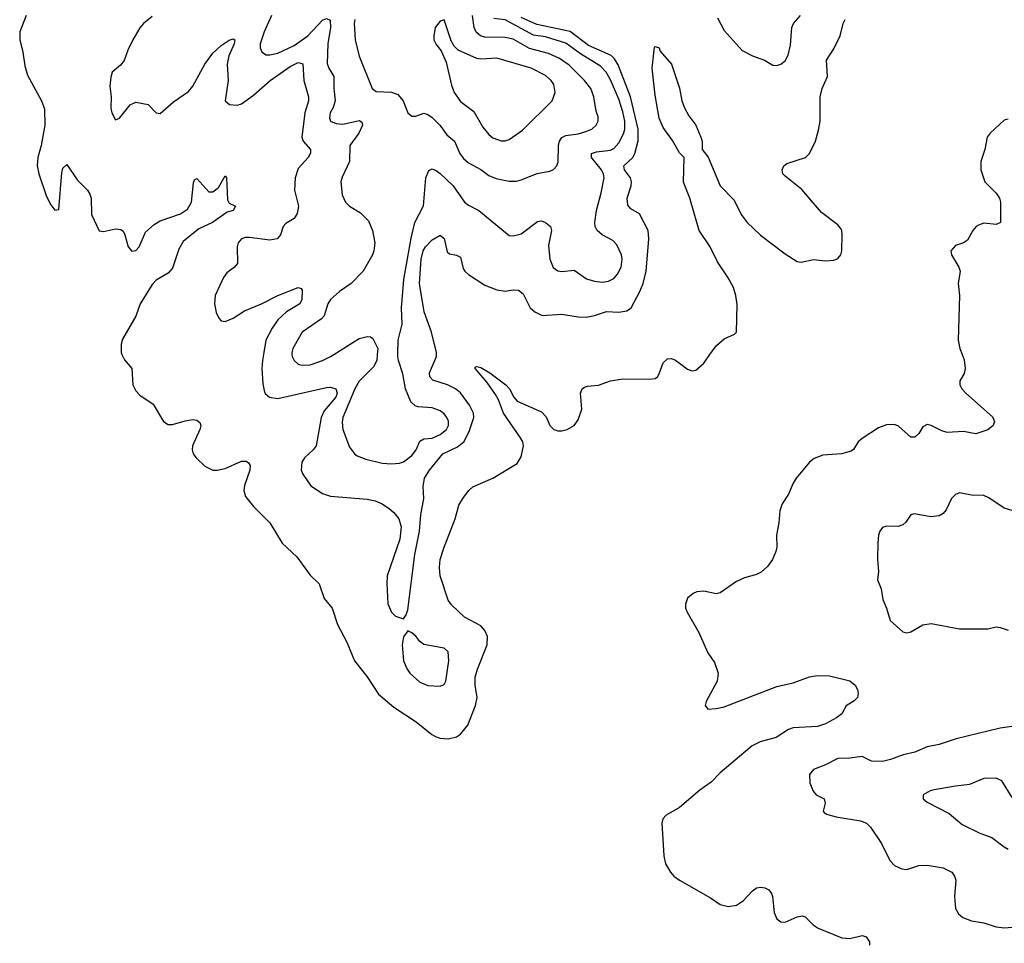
# Model space of a CAD drawing. Header units: inches. Extents: x 1384664 to 1536621, y 460766 to 646467.
# Tile 88 of 256: x 1399597 to 1404451, y 537099 to 541649. Entities that reach past the tile are written whole.
import ezdxf

# ---------------------------------------------------------------- set-up
doc = ezdxf.new("R2010")
doc.units = ezdxf.units.IN
doc.header["$MEASUREMENT"] = 0
for name, color, linetype in [('B3594', 7, 'Continuous'), ('B4503', 7, 'Continuous'), ('B4504', 7, 'Continuous')]:
    doc.layers.add(name, color=color, linetype=linetype)

msp = doc.modelspace()

# ---------------------------------------------------------------- linework, layer by layer
at = {"layer": 'B3594', "color": 5, "elevation": 580}
msp.add_lwpolyline([(1399629.1, 541670), (1399597.3, 541590), (1399597.7, 541550), (1399612.6, 541490), (1399622.4, 541422.4), (1399636.3, 541376.3), (1399704.4, 541250), (1399718.8, 541210), (1399720.9, 541130), (1399702.7, 541030), (1399686.5, 540970), (1399683.8, 540930), (1399691.8, 540890), (1399730, 540778.5), (1399750, 540737.6), (1399770, 540711.3), (1399790, 540714.8), (1399804.6, 540895.4), (1399810, 540917.1), (1399830, 540935.8), (1399881, 540860.9), (1399930.8, 540810), (1399943, 540790), (1399950.1, 540770), (1399951.1, 540690), (1399988.4, 540608.4), (1400000, 540606.6)], dxfattribs=at)
at = {"layer": 'B4503', "color": 5}
for points, elevation in [([(1400101.4, 540000), (1400113.3, 539973.3), (1400150.9, 539930), (1400155.1, 539850), (1400170, 539820.2), (1400190, 539799.1), (1400255.6, 539755.6), (1400306.9, 539670), (1400330, 539655.2), (1400350, 539654.2), (1400413, 539673), (1400450, 539678.8), (1400470, 539676.5), (1400485, 539665), (1400490.1, 539650.1), (1400484.6, 539630), (1400449.6, 539550), (1400447.3, 539530), (1400452.4, 539510), (1400466.7, 539490), (1400510, 539449.6), (1400550, 539430.6), (1400570, 539429.2), (1400610, 539438.4), (1400690, 539474.7), (1400714, 539474), (1400725.7, 539465.7), (1400732.7, 539452.7), (1400731.6, 539430), (1400705.3, 539354.7), (1400702, 539330), (1400710, 539299.6), (1400750, 539251), (1400830.2, 539170), (1400891, 539071), (1400963.7, 539003.7), (1401030, 538912.2), (1401073.1, 538870), (1401098, 538798), (1401138, 538750), (1401163.5, 538670), (1401210, 538581.7), (1401248.4, 538490), (1401310, 538410.9), (1401365.9, 538325.9), (1401442.3, 538262.3), (1401551, 538190), (1401628.3, 538128.3), (1401650, 538116.1), (1401670, 538109.2), (1401710, 538106.1), (1401750, 538115.3), (1401770, 538128.9), (1401805.7, 538174.3), (1401844.8, 538270), (1401851.7, 538310), (1401842.9, 538370), (1401843.3, 538410), (1401854.1, 538450), (1401902, 538570), (1401904.1, 538610), (1401890, 538640.6), (1401870, 538662.4), (1401790, 538705.5), (1401726.3, 538766.3), (1401709.3, 538789.3), (1401669.9, 538910.1), (1401666.5, 538950), (1401670.6, 538990), (1401689.2, 539050.8), (1401744.6, 539190), (1401762.8, 539257.2), (1401784.8, 539295.2), (1401810.7, 539329.3), (1401831.5, 539348.5), (1401930, 539390.1), (1402050, 539463.2), (1402070, 539495.3), (1402081.3, 539550), (1402077.5, 539570), (1402065.7, 539590), (1401981.4, 539710), (1401957.1, 539777.1), (1401943, 539803), (1401901.6, 539861.6), (1401842.8, 539930), (1401843.1, 539936.9), (1401850, 539940.3), (1401870, 539936.4), (1401914.3, 539910), (1401993.2, 539850), (1402011.6, 539830), (1402032.8, 539790), (1402050, 539770.2), (1402170, 539717.1), (1402192.4, 539692.4), (1402210.2, 539650), (1402230, 539630.2), (1402250, 539623.5), (1402270, 539623.5), (1402296.4, 539630), (1402330, 539649.5), (1402350, 539678.2), (1402367.6, 539730), (1402361.1, 539810), (1402369.6, 539830.4), (1402381.3, 539838.7), (1402395.9, 539844.1), (1402450, 539849.2), (1402509.3, 539870.7), (1402570, 539880.1), (1402701.7, 539878.3), (1402730, 539882.3), (1402741, 539890), (1402750, 539904.4), (1402770, 539959.3), (1402790, 539978), (1402810, 539980.3), (1402830, 539972), (1402890, 539927.9), (1402910, 539919.6), (1402930, 539922.6), (1402970, 539957), (1402999.9, 540000)], 580), ([(1400798.8, 540000), (1400793.4, 539970), (1400791, 539930), (1400795.3, 539855.3), (1400802.2, 539822.2), (1400807.7, 539807.7), (1400828.2, 539790), (1400870, 539783), (1401110, 539836.6), (1401130, 539838), (1401156.5, 539830), (1401162.3, 539810), (1401155.4, 539790), (1401098.5, 539721.5), (1401082.6, 539690), (1401058.1, 539550), (1401043.8, 539530), (1401000.5, 539490), (1400988.7, 539470), (1400984.2, 539430), (1400992.6, 539410), (1401032.8, 539352.9), (1401090, 539315.6), (1401130, 539302.5), (1401310, 539287.1), (1401350, 539278.5), (1401383.9, 539263.9), (1401419.8, 539239.8), (1401441.5, 539221.5), (1401466.3, 539190), (1401478, 539150), (1401471.3, 539090), (1401409, 538909), (1401406.7, 538870), (1401412.1, 538772.1), (1401430, 538730.8), (1401450, 538710.8), (1401490, 538698), (1401502.7, 538717.3), (1401510, 538742), (1401545.6, 539014.4), (1401568.7, 539130), (1401574.2, 539210), (1401589.1, 539290), (1401586.3, 539350), (1401593.2, 539390), (1401616.8, 539430), (1401683.6, 539510), (1401755.7, 539544.3), (1401788.1, 539571.9), (1401815.3, 539624.7), (1401836.3, 539690), (1401834.1, 539710), (1401815.1, 539750), (1401770, 539811.7), (1401745.7, 539830), (1401705.7, 539850), (1401633.2, 539873.2), (1401618.9, 539890), (1401617, 539910), (1401651.7, 539990), (1401652, 540000)], 620), ([(1400939.3, 540000), (1400940.2, 539990), (1400949.5, 539969.5), (1400970, 539952.8), (1400990, 539946.7), (1401030, 539948.6), (1401089.5, 539970), (1401129.6, 539990), (1401145.6, 540000)], 640), ([(1401360.1, 540000), (1401358.3, 539970), (1401341.7, 539938.3), (1401270, 539868.7), (1401250, 539830.9), (1401190.9, 539690), (1401186.9, 539666.9), (1401190.2, 539630.2), (1401223.2, 539543.2), (1401247.7, 539510), (1401261.3, 539501.3), (1401303.9, 539483.9), (1401384.8, 539464.8), (1401430, 539460.5), (1401470, 539464.2), (1401490, 539471.7), (1401530, 539502.7), (1401551.2, 539530), (1401570, 539572.3), (1401590, 539584.1), (1401630, 539588), (1401670, 539605.3), (1401700.6, 539630), (1401711.1, 539650), (1401710.5, 539670.5), (1401703.1, 539690), (1401690, 539708.2), (1401670, 539722.7), (1401630, 539736.4), (1401561.8, 539741.8), (1401547.1, 539747.1), (1401525.9, 539765.9), (1401499.8, 539830), (1401485.2, 539905.2), (1401464, 539970), (1401462, 539990), (1401462.1, 540000)], 640), ([(1404242.5, 540000), (1404252.7, 539972.7), (1404258.5, 539930), (1404253.4, 539906.6), (1404231.5, 539870), (1404232.2, 539850), (1404242.3, 539830), (1404262, 539810), (1404392.9, 539692.9), (1404403, 539670), (1404395.9, 539650), (1404370, 539629.1), (1404310, 539609.4), (1404250, 539621), (1404170, 539614.7), (1404143, 539623), (1404090, 539650.6), (1404070, 539655.3), (1404050, 539643.5), (1404030, 539609.8), (1404010, 539592), (1403990, 539591.8), (1403930, 539646.2), (1403910, 539654.6), (1403870, 539653.8), (1403830, 539639), (1403750, 539586.2), (1403730.1, 539569.9), (1403708.2, 539531.8), (1403696, 539524), (1403648.9, 539511.1), (1403556.6, 539503.4), (1403513.2, 539486.8), (1403490, 539469), (1403425.6, 539390), (1403410, 539366), (1403387.9, 539312.1), (1403355.2, 539264.8), (1403344.5, 539230), (1403339.1, 539170), (1403327.4, 539110), (1403328.8, 539050), (1403324.6, 539030), (1403308.8, 538990), (1403284.3, 538955.7), (1403252.1, 538927.9), (1403230, 538915.4), (1403170, 538899.7), (1403130, 538881), (1403050, 538825.7), (1403030, 538820.9), (1402970, 538833.5), (1402936, 538830), (1402917.1, 538822.9), (1402890, 538799.6), (1402879.2, 538770), (1402879.7, 538750), (1402887.5, 538730), (1402945.2, 538630), (1402989.4, 538529.4), (1403021.6, 538481.6), (1403040.9, 538430), (1403036, 538390), (1402981.6, 538290), (1402976, 538270), (1402990, 538252.2), (1403030, 538255), (1403070, 538264), (1403330, 538363.8), (1403410, 538382.5), (1403490, 538411.3), (1403530, 538418.7), (1403590, 538416.8), (1403690, 538391.7), (1403715.7, 538370), (1403726.6, 538350), (1403731, 538330), (1403726.5, 538310), (1403710, 538293), (1403671.6, 538268.4), (1403649.3, 538230), (1403623.2, 538210), (1403570, 538180.6), (1403530, 538166.7), (1403410, 538160.1), (1403387.7, 538152.3), (1403326.6, 538113.4), (1403248.2, 538091.8), (1403208, 538072), (1403050, 537938.7), (1403006.5, 537893.5), (1402950, 537852.6), (1402850, 537768), (1402783.7, 537730), (1402767.8, 537712.2), (1402763.5, 537690), (1402772.1, 537530), (1402781.3, 537490), (1402804.9, 537450), (1402822, 537430), (1402850.4, 537410), (1403003.4, 537323.3), (1403050, 537290.2), (1403090, 537280.2), (1403130, 537286.4), (1403165.6, 537310), (1403210, 537357.3), (1403230, 537371.4), (1403250, 537375.2), (1403270, 537372), (1403290, 537361.8), (1403303.9, 537343.9), (1403308.9, 537328.9), (1403315.7, 537250), (1403330, 537219), (1403350, 537204.7), (1403370, 537203), (1403430, 537229.2), (1403454.1, 537234.1), (1403470, 537228.7), (1403508.7, 537190), (1403532.9, 537172.9), (1403650, 537125), (1403690, 537123.2), (1403750, 537136.5), (1403770.1, 537130.1), (1403785.6, 537105.6), (1403786.2, 537090)], 580), ([(1404490, 539231.3), (1404450, 539242), (1404374.2, 539294.2), (1404350, 539304.5), (1404290, 539306), (1404230, 539318.8), (1404210, 539309.7), (1404191.4, 539290), (1404165, 539235), (1404150, 539216.4), (1404130, 539204.4), (1404090, 539200.4), (1404004.8, 539215.2), (1403990, 539209.5), (1403965.9, 539174.1), (1403950, 539160.5), (1403927.8, 539152.2), (1403870, 539154.3), (1403850, 539147), (1403837.6, 539130), (1403830.4, 539110), (1403827.8, 539072.2), (1403826, 538990), (1403830.3, 538930), (1403825.5, 538890), (1403844.6, 538844.6), (1403852, 538792), (1403870.4, 538750), (1403888.7, 538690), (1403950, 538633.4), (1403970, 538627.9), (1403990, 538632.8), (1404050, 538667.1), (1404090, 538674.4), (1404230, 538647.9), (1404370, 538648.9), (1404410, 538657.3), (1404430, 538655.3), (1404470, 538641.5)], 620), ([(1404510.2, 538169.8), (1404430, 538158), (1404214.1, 538105.9), (1404130, 538077.7), (1404070, 538066.3), (1404010, 538040.9), (1403952, 538028), (1403890, 538003.7), (1403850, 537994.6), (1403795.6, 537995.6), (1403750, 538019.8), (1403690, 538010.9), (1403630, 538009), (1403570, 537977.7), (1403510, 537955.4), (1403490.4, 537930), (1403493, 537890), (1403507.9, 537847.9), (1403523, 537830), (1403563, 537810), (1403568.2, 537790), (1403558, 537750), (1403563.6, 537743.6), (1403575.1, 537735.1), (1403622, 537722), (1403742.3, 537702.3), (1403770.8, 537690.8), (1403790.7, 537670.7), (1403845.8, 537590), (1403886.6, 537506.6), (1403910, 537482.3), (1403945.6, 537465.6), (1403970, 537462.8), (1404030, 537482), (1404070, 537484.1), (1404150.1, 537470.1), (1404191.7, 537450), (1404205.5, 537430), (1404211.7, 537410), (1404204.9, 537330), (1404210.4, 537270), (1404224.6, 537244.6), (1404246.1, 537226.1), (1404289, 537209), (1404350, 537200.3), (1404410, 537180.3), (1404450, 537174.3), (1404490, 537179)], 620), ([(1404490, 537817), (1404438.9, 537898.9), (1404410, 537912.9), (1404350, 537911.6), (1404279.5, 537880.5), (1404210, 537873.7), (1404105.2, 537854.7), (1404084.7, 537850), (1404051, 537830), (1404051, 537810), (1404070, 537794.8), (1404178.6, 537738.6), (1404243.6, 537683.6), (1404330, 537641.7), (1404390, 537619.5), (1404450, 537573.4), (1404470, 537563)], 640)]:
    msp.add_lwpolyline(points, dxfattribs=dict(at, elevation=elevation))
at = {"layer": 'B4503', "color": 5, "elevation": 620}
msp.add_lwpolyline([(1401510, 538638), (1401490, 538608.7), (1401482, 538570), (1401490, 538491.3), (1401506.9, 538450), (1401520.8, 538430), (1401570, 538385.2), (1401610, 538368.5), (1401670, 538365.2), (1401690, 538374.4), (1401698.7, 538390), (1401712.5, 538490), (1401710, 538534.5), (1401690, 538552.2), (1401590, 538571.8), (1401570, 538586), (1401550, 538612.3), (1401530, 538629.2)], close=True, dxfattribs=at)
at = {"layer": 'B4504', "color": 5}
for points, elevation in [([(1400250, 541664.7), (1400208.3, 541630), (1400190, 541608.9), (1400154.3, 541550), (1400130, 541499.7), (1400112.4, 541447.5), (1400094.7, 541425.3), (1400053.1, 541390), (1400046, 541366), (1400042.3, 541322.3), (1400048.4, 541270), (1400046.4, 541213.6), (1400052, 541190), (1400070, 541156.3), (1400090, 541164.4), (1400142.4, 541230), (1400170, 541243.7), (1400230, 541231.8), (1400270, 541190.4), (1400290, 541186.7), (1400355.2, 541244.8), (1400430, 541296.3), (1400450, 541321.1), (1400510.4, 541430), (1400550, 541484.5), (1400590, 541522), (1400630, 541549.1), (1400650, 541554.7), (1400657.6, 541550), (1400653.9, 541530), (1400628, 541472), (1400620.8, 541430), (1400624.6, 541350), (1400610.2, 541250.2), (1400630.9, 541230.9), (1400670, 541228.3), (1400690, 541235), (1400750, 541277.2), (1400832.7, 541350), (1400930, 541418.7), (1400970, 541437.8), (1400992.4, 541432.4), (1400997.2, 541350), (1401021.5, 541270), (1401020.8, 541250), (1401002.8, 541190), (1400988, 541070), (1400995.1, 541050), (1401031.3, 541010), (1401031.2, 540991.2), (1401019.7, 540970), (1400970, 540916.3), (1400954.7, 540870), (1400951.7, 540810), (1400970.9, 540730), (1400964.9, 540695.1), (1400949.5, 540670.5), (1400910, 540645.7), (1400896.1, 540630), (1400883.2, 540590), (1400865.7, 540570), (1400830, 540562.4), (1400730, 540576), (1400710, 540575.7), (1400690, 540568.8), (1400675, 540550), (1400670.1, 540530), (1400671.4, 540448.6), (1400656.9, 540430), (1400618.4, 540401.6), (1400601.7, 540378.3), (1400560.7, 540290), (1400556.9, 540250), (1400566.6, 540206.6), (1400578.3, 540178.3), (1400590, 540164.9), (1400610, 540161.8), (1400650, 540178.1), (1400705.7, 540214.3), (1400790, 540250.1), (1400870, 540290.8), (1400970, 540329.1), (1400984.2, 540324.2), (1400990, 540316.3), (1400987.7, 540270), (1400977.9, 540250), (1400913, 540210), (1400870.1, 540170), (1400841.1, 540130), (1400811.4, 540070), (1400798.8, 540000)], 620), ([(1400838.9, 541670), (1400802.3, 541590), (1400783.2, 541530), (1400783.2, 541510), (1400790.2, 541490.2), (1400810, 541476.9), (1400830, 541475.6), (1400870, 541484.2), (1400950, 541521.6), (1401017.3, 541570), (1401090, 541646.4), (1401110, 541655.8), (1401127.1, 541647.1), (1401130.1, 541610), (1401116, 541530), (1401113.4, 541433.4), (1401120.6, 541410), (1401146.3, 541370), (1401145.5, 541310), (1401152.1, 541250), (1401143, 541217), (1401128.2, 541190), (1401124.1, 541164.1), (1401129.4, 541149.4), (1401158, 541138), (1401190, 541135.1), (1401271.9, 541151.9), (1401283.9, 541143.9), (1401286.7, 541130), (1401269.4, 541090), (1401225.4, 541030), (1401223.2, 540950), (1401186.6, 540873.4), (1401181.1, 540850), (1401186.6, 540786.6), (1401202.8, 540750), (1401222.8, 540730), (1401276.9, 540696.9), (1401317.5, 540657.5), (1401337, 540610), (1401347.9, 540550), (1401343.6, 540510), (1401335.8, 540490), (1401290.2, 540410), (1401230.8, 540349.2), (1401173.1, 540310), (1401128.9, 540270), (1401116, 540250), (1401098.3, 540190), (1401085.3, 540174.7), (1400990, 540109.6), (1400944, 540030), (1400938.5, 540010), (1400939.3, 540000)], 640), ([(1401248.6, 541650), (1401246, 541630), (1401251.1, 541550), (1401271.4, 541470), (1401334, 541310), (1401354.8, 541294.8), (1401430, 541293), (1401460.9, 541280.9), (1401487.4, 541250), (1401510, 541191), (1401530, 541174), (1401550, 541173.4), (1401590, 541188.5), (1401610, 541182.3), (1401630, 541167.8), (1401669.1, 541130), (1401702.1, 541082.1), (1401741.3, 541050), (1401766.7, 540990), (1401785.4, 540965.4), (1401810, 540944.8), (1401870, 540911.2), (1401910, 540882.4), (1401946.7, 540866.7), (1402010, 540853.5), (1402046.3, 540853.7), (1402070, 540860.2), (1402147.8, 540892.2), (1402210, 540902.8), (1402228.8, 540911.2), (1402245.1, 540930), (1402250.9, 540949.1), (1402252.7, 541030), (1402258.3, 541050), (1402270, 541068.2), (1402290, 541079.1), (1402350, 541086.5), (1402383.5, 541096.5), (1402417.6, 541110), (1402439.6, 541130), (1402449.6, 541150), (1402449.6, 541170), (1402439, 541199), (1402428.3, 541270), (1402412.2, 541310), (1402381.8, 541350), (1402305.2, 541425.2), (1402258.9, 541458.9), (1402203.3, 541483.3), (1402110, 541507.9), (1402030, 541554), (1401990, 541561.4), (1401890, 541562.4), (1401869.2, 541569.2), (1401847.5, 541587.5), (1401837.1, 541610), (1401829, 541670)], 660), ([(1403037.9, 541657.9), (1403070, 541595.3), (1403158.2, 541498.2), (1403210, 541470.9), (1403269.5, 541449.5), (1403310, 541425.5), (1403330, 541422.8), (1403350, 541430.2), (1403370, 541446.3), (1403385.4, 541474.6), (1403396.7, 541523.3), (1403403.8, 541610), (1403412.5, 541630), (1403446, 541670)], 620), ([(1401462.1, 540000), (1401462.9, 540070), (1401482, 540150), (1401478.7, 540230), (1401490.9, 540370), (1401526.8, 540573.2), (1401544.8, 540650), (1401587.7, 540732.3), (1401598.8, 540870), (1401613.5, 540906.5), (1401630, 540914.9), (1401650, 540907.1), (1401670, 540892.1), (1401733.5, 540830), (1401790.2, 540750), (1401810, 540735.2), (1401860.3, 540710), (1402010, 540586.7), (1402030, 540584.9), (1402070, 540594.4), (1402150, 540655.3), (1402170, 540657.6), (1402190, 540650.4), (1402213.7, 540630), (1402219, 540610), (1402203.9, 540536.1), (1402210.1, 540470.1), (1402227.6, 540427.6), (1402250, 540411.4), (1402270, 540409.3), (1402330, 540415.5), (1402391.9, 540371.9), (1402430, 540360.8), (1402470, 540356.4), (1402499.4, 540360.6), (1402525.9, 540374.1), (1402544.9, 540395.1), (1402563, 540430), (1402567.7, 540470), (1402563.2, 540490), (1402540.5, 540540.5), (1402521.9, 540561.9), (1402468.4, 540590), (1402444.7, 540610), (1402434.2, 540630), (1402432.8, 540650), (1402441.1, 540710), (1402464.3, 540795.7), (1402478.4, 540870), (1402475.2, 540890), (1402465.5, 540910), (1402416.5, 540970), (1402416.4, 540990), (1402441.3, 540998.7), (1402510, 541007), (1402525.8, 541014.2), (1402550, 541043.2), (1402573.4, 541086.6), (1402580.7, 541110), (1402580.3, 541150), (1402570, 541194.5), (1402550, 541258.2), (1402510, 541353.3), (1402488.2, 541390), (1402459.8, 541419.8), (1402361.7, 541481.7), (1402290, 541533.7), (1402190, 541565.6), (1402130, 541572.8), (1401990, 541648.1), (1401935.2, 541655.2)], 640), ([(1401652, 540000), (1401652.3, 540010), (1401628, 540110), (1401591, 540210), (1401567.4, 540350), (1401577.1, 540470), (1401586.7, 540510), (1401598.3, 540530), (1401630, 540564.5), (1401670, 540587), (1401690, 540570.6), (1401704.9, 540504.9), (1401715.4, 540495.4), (1401750, 540489.1), (1401770, 540479.3), (1401783.5, 540423.5), (1401791.3, 540410), (1401810, 540393.2), (1401890, 540340.9), (1401950, 540317.8), (1401990, 540311.2), (1402030, 540317.8), (1402056.2, 540316.2), (1402078.6, 540298.6), (1402113.4, 540230), (1402137.3, 540210), (1402172, 540192), (1402270, 540198.9), (1402350, 540186), (1402390, 540184.5), (1402430, 540191.1), (1402490, 540212), (1402550, 540208.6), (1402590, 540215.2), (1402610.8, 540230), (1402654.4, 540310), (1402671.4, 540350), (1402685.2, 540410), (1402698.2, 540570), (1402695.3, 540610), (1402652.3, 540692.3), (1402610, 540717.2), (1402594.9, 540734.9), (1402592.6, 540770), (1402611.2, 540830), (1402613, 540850), (1402608.7, 540870), (1402579, 540910), (1402575.2, 540930), (1402620.5, 540970), (1402629.9, 540990), (1402646.8, 541053.2), (1402645.5, 541110), (1402608.3, 541270), (1402547.2, 541427.2), (1402530, 541456.6), (1402513, 541473), (1402401.9, 541521.9), (1402310.3, 541590.3), (1402146, 541626), (1402070, 541659.7)], 620), ([(1402999.9, 540000), (1403030, 540043.1), (1403070, 540077), (1403120.1, 540099.9), (1403131.5, 540110), (1403133.3, 540246.7), (1403127.5, 540290), (1403115.3, 540330), (1403090, 540378), (1403036.3, 540456.3), (1403000.4, 540530), (1402947.3, 540610), (1402900.7, 540770), (1402868.8, 540848.8), (1402873, 540970), (1402850, 540992.8), (1402814.8, 541054.8), (1402770, 541118.5), (1402750, 541163.6), (1402730, 541277.2), (1402715.1, 541410), (1402726, 541514), (1402730, 541518), (1402750, 541510.6), (1402754.9, 541494.9), (1402810, 541430.3), (1402850, 541312.4), (1402861.3, 541250), (1402874.3, 541214.3), (1402895.6, 541175.6), (1402930, 541128.9), (1402955.1, 541070), (1402961.6, 541050), (1402962, 541010), (1402991.3, 540971.3), (1403050.8, 540830), (1403120, 540760), (1403154.2, 540690), (1403182.8, 540650), (1403248.4, 540588.4), (1403370, 540495.3), (1403430, 540457.3), (1403450, 540454), (1403510, 540468.2), (1403570, 540461.5), (1403610, 540465), (1403630, 540472), (1403645.4, 540490), (1403649.8, 540510.2), (1403652.4, 540590), (1403649.7, 540610), (1403642.9, 540622.9), (1403630, 540638.9), (1403550, 540699.7), (1403453.2, 540813.2), (1403370, 540877.7), (1403359.2, 540890), (1403356.4, 540910), (1403364.7, 540930), (1403379, 540941), (1403470.8, 540970), (1403490.7, 540990), (1403520.3, 541050), (1403535.4, 541104.6), (1403542.5, 541150), (1403542.6, 541270), (1403553.4, 541310), (1403579.5, 541370), (1403575.2, 541450), (1403610, 541505), (1403641.8, 541570), (1403657, 541630), (1403667.1, 541650)], 580), ([(1404470, 541158.5), (1404450, 541154), (1404380.8, 541090), (1404365.8, 541070), (1404355, 541010), (1404335.2, 540950), (1404335.6, 540910), (1404354.4, 540850), (1404410, 540793.8), (1404426.5, 540770), (1404431.5, 540750), (1404432.2, 540650), (1404410, 540640.7), (1404350, 540646.9), (1404323, 540637), (1404311.4, 540630), (1404295.9, 540610), (1404270, 540563), (1404250, 540549.7), (1404210, 540536.9), (1404187.9, 540510), (1404190.3, 540490), (1404227.3, 540430), (1404232.7, 540410), (1404224, 540350), (1404230.2, 540290), (1404224.2, 540070), (1404231.2, 540030), (1404242.5, 540000)], 580), ([(1400000, 540606.6), (1400010, 540605), (1400070, 540618.2), (1400096.1, 540616.1), (1400107.3, 540607.3), (1400115.8, 540590), (1400131.7, 540530), (1400150, 540508.5), (1400170, 540512.9), (1400186.3, 540530), (1400217.5, 540602.5), (1400259.9, 540640.1), (1400290, 540658.4), (1400390, 540693.4), (1400425, 540715), (1400444.2, 540750), (1400454.2, 540845.8), (1400459.3, 540860.7), (1400470, 540866.7), (1400530, 540801.3), (1400550, 540801.8), (1400576.6, 540823.3), (1400610, 540880.4), (1400617.4, 540870), (1400622, 540762), (1400630, 540744.6), (1400660.7, 540730), (1400650.4, 540710), (1400619.7, 540700.3), (1400547.3, 540650), (1400480.7, 540619.3), (1400403, 540557), (1400381.4, 540518.6), (1400350, 540424.4), (1400330, 540401.1), (1400270, 540366), (1400250, 540345.2), (1400190.6, 540250), (1400170, 540188.1), (1400104.1, 540075.9), (1400097, 540050), (1400097, 540010), (1400101.4, 540000)], 580), ([(1401145.6, 540000), (1401270, 540078), (1401310, 540088.5), (1401326.4, 540086.4), (1401338, 540078), (1401362, 540030), (1401360.1, 540000)], 640)]:
    msp.add_lwpolyline(points, dxfattribs=dict(at, elevation=elevation))
at = {"layer": 'B4504', "color": 5, "elevation": 680}
msp.add_lwpolyline([(1401690, 541648), (1401670, 541642), (1401646, 541610), (1401638.4, 541570), (1401639.3, 541550), (1401650, 541526.8), (1401675.3, 541495.3), (1401700.3, 541440.3), (1401725.9, 541325.9), (1401739, 541290), (1401770, 541246), (1401836.2, 541196.2), (1401880.1, 541120.1), (1401910, 541083.6), (1401930, 541067.9), (1401970, 541052.6), (1401990, 541052.8), (1402010, 541059), (1402075.2, 541104.8), (1402222.4, 541250), (1402237.4, 541290), (1402229.7, 541330), (1402216.4, 541350), (1402190, 541374.4), (1402118.4, 541410), (1401950, 541460.5), (1401870, 541455), (1401850, 541458.1), (1401759.4, 541499.4), (1401739.3, 541519.3), (1401724.4, 541544.4)], close=True, dxfattribs=at)

doc.saveas('drawing.dxf')
